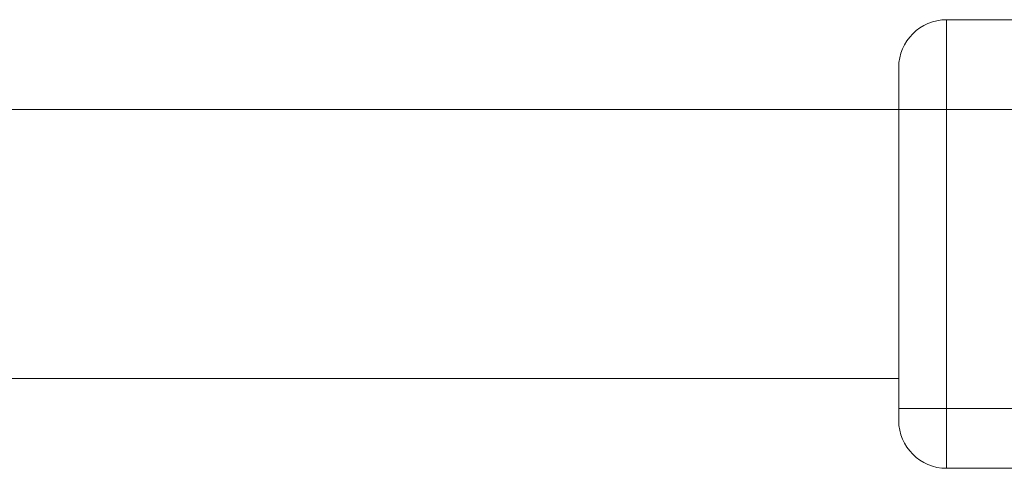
# Model space of a CAD drawing. Header units: millimetres. Extents: x -453 to 1924, y -67 to 428.
# Tile 72 of 88: x 1333 to 1349, y 158 to 166. Entities that reach past the tile are written whole.
import ezdxf

# ---------------------------------------------------------------- set-up
doc = ezdxf.new("R2010")
doc.units = ezdxf.units.MM

# ---------------------------------------------------------------- blocks, each defined once
blk = doc.blocks.new('Drawing View6')
at = {"color": 7, "linetype": 'Continuous', "lineweight": 18}
for p, q in [((-395.743, -48.6), (-395.743, -47.1)), ((-392.233, -47.1), (-395.743, -47.1)), ((-396.543, -48.6), (-396.543, -47.9)), ((-396.543, -48.6), (-548.543, -48.6)), ((-396.543, -48.6), (-395.743, -48.6)), ((-396.543, -53.6), (-396.543, -48.6)), ((-391.61, -48.6), (-395.743, -48.6)), ((-395.743, -53.6), (-395.743, -48.6)), ((-396.543, -53.1), (-548.543, -53.1)), ((-396.543, -53.8), (-396.543, -53.6)), ((-396.543, -53.6), (-395.743, -53.6)), ((-395.743, -54.6), (-395.743, -53.6)), ((-395.743, -53.6), (-391.61, -53.6)), ((-395.743, -54.6), (-392.04, -54.6))]:
    blk.add_line(p, q, dxfattribs=at)
for centre, start, end in [((-395.743, -47.9), 90, 180), ((-395.743, -53.8), 180, 270)]:
    blk.add_arc(centre, 0.8, start, end, dxfattribs=at)

msp = doc.modelspace()

# ---------------------------------------------------------------- block references
at = {"color": 7, "linetype": 'Continuous', "lineweight": 18}
msp.add_blockref('Drawing View6', (1744.186, 212.958), dxfattribs=at)

doc.saveas('drawing.dxf')
